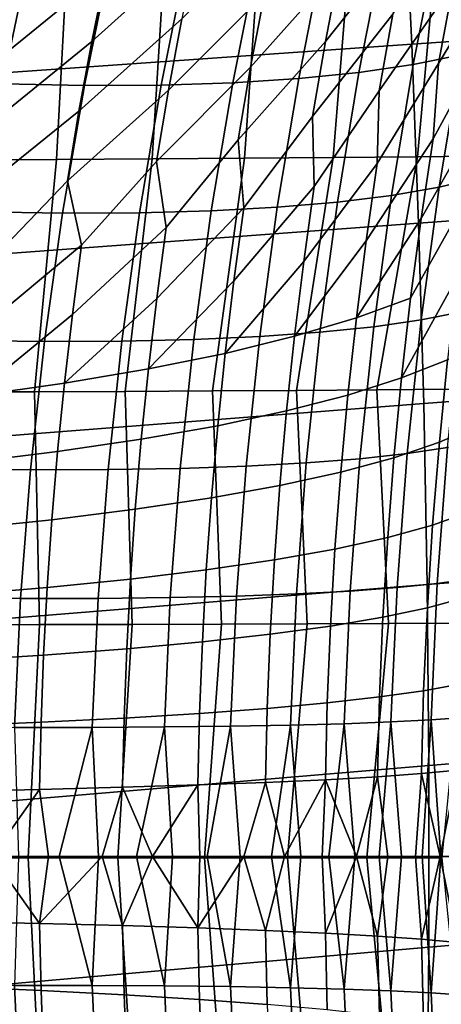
# Model space of a CAD drawing. Header units: metres. Extents: x -167 to 28, y -50 to 27.
# Tile 166 of 256: x -30.52 to -27.98, y -0.89 to 5.05. Entities that reach past the tile are written whole.
import ezdxf

# ---------------------------------------------------------------- set-up
doc = ezdxf.new("R2010")
doc.units = ezdxf.units.M
doc.layers.add('solid_12_065_011_XXX', color=7, linetype='CONTINUOUS')

msp = doc.modelspace()

# ---------------------------------------------------------------- linework, layer by layer
at = {"layer": 'solid_12_065_011_XXX'}
for points in [[(-21.744404, 6.400637, 157.050323), (-28.210402, 5.979161, 158.776154), (-28.158962, 4.904449, 158.981903), (-21.689001, 5.348721, 157.271988)], [(-28.080053, 6.013251, 39.712532), (-28.180504, 5.549177, 39.481197), (-28.679293, 4.918852, 40.804943), (-28.592216, 5.371034, 41.006699)], [(-28.210402, 5.979161, 158.776154), (-34.678066, 5.549222, 160.494568), (-34.630634, 4.449543, 160.684204), (-28.158962, 4.904449, 158.981903)], [(-27.48971, 5.946479, 36.402832), (-27.593382, 5.455872, 36.162666), (-27.998676, 4.78665, 37.510105), (-27.910191, 5.264168, 37.718941)], [(-29.496981, 5.884186, 44.797337), (-29.457954, 5.489728, 44.215286), (-30.088163, 4.920478, 45.512402), (-30.00185, 5.345136, 45.691391)], [(-28.496637, 5.823931, 41.22456), (-28.592216, 5.371034, 41.006699), (-29.130899, 4.765549, 42.331921), (-29.047672, 5.206775, 42.521286)], [(-30.068342, 5.732119, 46.293709), (-30.00185, 5.345136, 45.691391), (-30.672283, 4.798692, 46.986298), (-30.587288, 5.215721, 47.152939)], [(-27.812893, 5.741048, 37.946125), (-27.910191, 5.264168, 37.718941), (-28.355503, 4.621142, 39.069881), (-28.272268, 5.085108, 39.266827)], [(-28.956072, 5.649373, 42.72591), (-29.047672, 5.206775, 42.521286), (-29.62669, 4.625334, 43.846401), (-29.546467, 5.056546, 44.023628)], [(-30.833439, 5.603522, 152.267273), (-30.22681, 5.605753, 151.987823), (-30.30221, 4.20821, 151.841827), (-30.897816, 4.206018, 152.120117)], [(-30.22681, 5.605753, 151.987823), (-29.637793, 5.608639, 151.671616), (-29.724823, 4.211046, 151.526764), (-30.30221, 4.20821, 151.841827)], [(-29.637793, 5.608639, 151.671616), (-29.068613, 5.612207, 151.319489), (-29.167929, 4.21452, 151.175949), (-29.724823, 4.211046, 151.526764)], [(-29.068613, 5.612207, 151.319489), (-28.521503, 5.616483, 150.932419), (-28.633762, 4.218626, 150.790558), (-29.167929, 4.21452, 151.175949)], [(-28.521503, 5.616483, 150.932419), (-27.998672, 5.621495, 150.511505), (-28.124508, 4.223359, 150.371918), (-28.633762, 4.218626, 150.790558)], [(-27.703875, 5.631249, 103.864479), (-27.995985, 5.564613, 103.262962), (-28.150053, 4.780145, 103.460342), (-27.860178, 4.839029, 104.068657)], [(-27.998672, 5.621495, 150.511505), (-27.502314, 5.627267, 150.058044), (-27.642288, 4.228713, 149.921494), (-28.124508, 4.223359, 150.371918)], [(-28.180504, 5.549177, 39.481197), (-28.272268, 5.085108, 39.266827), (-28.758064, 4.467462, 40.619705), (-28.679293, 4.918852, 40.804943)], [(-27.995985, 5.564613, 103.262962), (-28.324661, 5.510565, 102.679321), (-28.477417, 4.732305, 102.870354), (-28.150053, 4.780145, 103.460342)], [(-29.457954, 5.489728, 44.215286), (-29.546467, 5.056546, 44.023628), (-30.166218, 4.498333, 45.347031), (-30.088163, 4.920478, 45.512402)], [(-28.688583, 5.469321, 102.115898), (-29.08629, 5.441048, 101.574959), (-29.239128, 4.670491, 101.754875), (-28.840937, 4.695704, 102.301086)], [(-28.324661, 5.510565, 102.679321), (-28.688583, 5.469321, 102.115898), (-28.840937, 4.695704, 102.301086), (-28.477417, 4.732305, 102.870354)], [(-30.465481, 5.434925, 100.108261), (-30.981077, 5.459143, 99.677963), (-31.144243, 4.68487, 99.843376), (-30.624876, 4.663973, 100.27623)], [(-29.976526, 5.423815, 100.569122), (-30.465481, 5.434925, 100.108261), (-30.624876, 4.663973, 100.27623), (-30.132919, 4.654593, 100.740379)], [(-29.51618, 5.425859, 101.05867), (-29.976526, 5.423815, 100.569122), (-30.132919, 4.654593, 100.740379), (-29.670376, 4.656769, 101.233932)], [(-29.08629, 5.441048, 101.574959), (-29.51618, 5.425859, 101.05867), (-29.670376, 4.656769, 101.233932), (-29.239128, 4.670491, 101.754875)], [(-27.593382, 5.455872, 36.162666), (-27.687904, 4.963836, 35.941776), (-28.030863, 4.331651, 37.089436), (-27.998676, 4.78665, 37.510105)], [(-28.592216, 5.371034, 41.006699), (-28.679293, 4.918852, 40.804943), (-29.205997, 4.325746, 42.158176), (-29.130899, 4.765549, 42.331921)], [(-30.00185, 5.345136, 45.691391), (-30.088163, 4.920478, 45.512402), (-30.749006, 4.384657, 46.832474), (-30.672283, 4.798692, 46.986298)], [(-21.689001, 5.348721, 157.271988), (-28.158962, 4.904449, 158.981903), (-28.11764, 3.822367, 159.147064), (-21.643509, 4.28879, 157.453934)], [(-27.910191, 5.264168, 37.718941), (-27.998676, 4.78665, 37.510105), (-28.366972, 4.182431, 38.623264), (-28.355503, 4.621142, 39.069881)], [(-29.047672, 5.206775, 42.521286), (-29.130899, 4.765549, 42.331921), (-29.6989, 4.196124, 43.683914), (-29.62669, 4.625334, 43.846401)], [(-29.546467, 5.056546, 44.023628), (-29.62669, 4.625334, 43.846401), (-30.236328, 4.078712, 45.195538), (-30.166218, 4.498333, 45.347031)], [(-28.272268, 5.085108, 39.266827), (-28.355503, 4.621142, 39.069881), (-28.747362, 4.043468, 40.14769), (-28.758064, 4.467462, 40.619705)], [(-27.687904, 4.963836, 35.941776), (-27.739325, 4.491, 35.547523), (-28.102715, 3.850955, 36.917068), (-28.030863, 4.331651, 37.089436)], [(-28.158962, 4.904449, 158.981903), (-34.630634, 4.449543, 160.684204), (-34.593571, 3.34313, 160.83223), (-28.11764, 3.822367, 159.147064)], [(-30.088163, 4.920478, 45.512402), (-30.166218, 4.498333, 45.347031), (-30.817795, 3.973615, 46.691692), (-30.749006, 4.384657, 46.832474)], [(-28.679293, 4.918852, 40.804943), (-28.758064, 4.467462, 40.619705), (-29.1717, 3.914885, 41.661385), (-29.205997, 4.325746, 42.158176)], [(-27.608971, 4.908718, 104.692818), (-27.860178, 4.839029, 104.068657), (-27.992954, 4.041221, 104.242805), (-27.744602, 4.100734, 104.873276)], [(-27.860178, 4.839029, 104.068657), (-28.150053, 4.780145, 103.460342), (-28.28079, 3.990889, 103.62854), (-27.992954, 4.041221, 104.242805)], [(-29.130899, 4.765549, 42.331921), (-29.205997, 4.325746, 42.158176), (-29.639622, 3.796792, 43.163044), (-29.6989, 4.196124, 43.683914)], [(-28.150053, 4.780145, 103.460342), (-28.477417, 4.732305, 102.870354), (-28.606922, 3.949946, 103.032997), (-28.28079, 3.990889, 103.62854)], [(-27.998676, 4.78665, 37.510105), (-28.030863, 4.331651, 37.089436), (-28.43429, 3.716457, 38.460587), (-28.366972, 4.182431, 38.623264)], [(-28.477417, 4.732305, 102.870354), (-28.840937, 4.695704, 102.301086), (-28.970009, 3.918561, 102.458633), (-28.606922, 3.949946, 103.032997)], [(-30.132919, 4.654593, 100.740379), (-30.624876, 4.663973, 100.27623), (-30.759834, 3.890582, 100.41877), (-30.265312, 3.882844, 100.88578)], [(-29.670376, 4.656769, 101.233932), (-30.132919, 4.654593, 100.740379), (-30.265312, 3.882844, 100.88578), (-29.800913, 3.884941, 101.382812)], [(-29.239128, 4.670491, 101.754875), (-29.670376, 4.656769, 101.233932), (-29.800913, 3.884941, 101.382812), (-29.368551, 3.896863, 101.907814)], [(-28.840937, 4.695704, 102.301086), (-29.239128, 4.670491, 101.754875), (-29.368551, 3.896863, 101.907814), (-28.970009, 3.918561, 102.458633)], [(-29.62669, 4.625334, 43.846401), (-29.6989, 4.196124, 43.683914), (-30.150721, 3.689291, 44.651363), (-30.236328, 4.078712, 45.195538)], [(-28.355503, 4.621142, 39.069881), (-28.366972, 4.182431, 38.623264), (-28.810778, 3.591197, 39.994549), (-28.747362, 4.043468, 40.14769)], [(-30.166218, 4.498333, 45.347031), (-30.236328, 4.078712, 45.195538), (-30.704554, 3.592475, 46.125053), (-30.817795, 3.973615, 46.691692)], [(-28.758064, 4.467462, 40.619705), (-28.747362, 4.043468, 40.14769), (-29.231848, 3.475286, 41.51762), (-29.1717, 3.914885, 41.661385)], [(-27.739325, 4.491, 35.547523), (-27.816341, 3.994574, 35.365345), (-28.165932, 3.369884, 36.764301), (-28.102715, 3.850955, 36.917068)], [(-29.205997, 4.325746, 42.158176), (-29.1717, 3.914885, 41.661385), (-29.697134, 3.368825, 43.028465), (-29.639622, 3.796792, 43.163044)], [(-28.030863, 4.331651, 37.089436), (-28.102715, 3.850955, 36.917068), (-28.493393, 3.250716, 38.316471), (-28.43429, 3.716457, 38.460587)], [(-21.643509, 4.28879, 157.453934), (-28.11764, 3.822367, 159.147064), (-28.086515, 2.734499, 159.271347), (-21.608002, 3.222389, 157.595886)], [(-28.854099, 2.812767, 150.796738), (-28.633762, 4.218626, 150.790558), (-28.124508, 4.223359, 150.371918), (-28.369844, 2.816125, 150.407623)], [(-28.369844, 2.816125, 150.407623), (-28.124508, 4.223359, 150.371918), (-27.642288, 4.228713, 149.921494), (-27.910019, 2.819886, 149.989548)], [(-30.997824, 2.803684, 152.038223), (-30.897816, 4.206018, 152.120117), (-30.30221, 4.20821, 151.841827), (-30.434805, 2.805272, 151.777359)], [(-30.434805, 2.805272, 151.777359), (-30.30221, 4.20821, 151.841827), (-29.724823, 4.211046, 151.526764), (-29.888512, 2.807325, 151.482803)], [(-29.6989, 4.196124, 43.683914), (-29.639622, 3.796792, 43.163044), (-30.206228, 3.271906, 44.525764), (-30.150721, 3.689291, 44.651363)], [(-29.888512, 2.807325, 151.482803), (-29.724823, 4.211046, 151.526764), (-29.167929, 4.21452, 151.175949), (-29.360956, 2.809829, 151.155548)], [(-29.360956, 2.809829, 151.155548), (-29.167929, 4.21452, 151.175949), (-28.633762, 4.218626, 150.790558), (-28.854099, 2.812767, 150.796738)], [(-28.366972, 4.182431, 38.623264), (-28.43429, 3.716457, 38.460587), (-28.866337, 3.139727, 39.858955), (-28.810778, 3.591197, 39.994549)], [(-30.236328, 4.078712, 45.195538), (-30.150721, 3.689291, 44.651363), (-30.758688, 3.184614, 46.008213), (-30.704554, 3.592475, 46.125053)], [(-28.747362, 4.043468, 40.14769), (-28.810778, 3.591197, 39.994549), (-29.284431, 3.037014, 41.3904), (-29.231848, 3.475286, 41.51762)], [(-27.744602, 4.100734, 104.873276), (-27.992954, 4.041221, 104.242805), (-28.10195, 3.238713, 104.38623), (-27.85606, 3.287261, 105.022011)], [(-28.28079, 3.990889, 103.62854), (-28.606922, 3.949946, 103.032997), (-28.713047, 3.164181, 103.166733), (-28.38801, 3.197629, 103.766953)], [(-27.992954, 4.041221, 104.242805), (-28.28079, 3.990889, 103.62854), (-28.38801, 3.197629, 103.766953), (-28.10195, 3.238713, 104.38623)], [(-27.816341, 3.994574, 35.365345), (-27.884237, 3.497126, 35.203812), (-28.220577, 2.888549, 36.631393), (-28.165932, 3.369884, 36.764301)], [(-28.606922, 3.949946, 103.032997), (-28.970009, 3.918561, 102.458633), (-29.075714, 3.138507, 102.588081), (-28.713047, 3.164181, 103.166733)], [(-30.265312, 3.882844, 100.88578), (-30.759834, 3.890582, 100.41877), (-30.870308, 3.115195, 100.535622), (-30.373669, 3.109033, 101.005028)], [(-29.800913, 3.884941, 101.382812), (-30.265312, 3.882844, 100.88578), (-30.373669, 3.109033, 101.005028), (-29.907755, 3.110876, 101.504974)], [(-29.368551, 3.896863, 101.907814), (-29.800913, 3.884941, 101.382812), (-29.907755, 3.110876, 101.504974), (-29.474503, 3.120714, 102.033394)], [(-29.1717, 3.914885, 41.661385), (-29.231848, 3.475286, 41.51762), (-29.747309, 2.942668, 42.909447), (-29.697134, 3.368825, 43.028465)], [(-28.970009, 3.918561, 102.458633), (-29.368551, 3.896863, 101.907814), (-29.474503, 3.120714, 102.033394), (-29.075714, 3.138507, 102.588081)], [(-28.11764, 3.822367, 159.147064), (-34.593571, 3.34313, 160.83223), (-34.566975, 2.231623, 160.938293), (-28.086515, 2.734499, 159.271347)], [(-28.102715, 3.850955, 36.917068), (-28.165932, 3.369884, 36.764301), (-28.493393, 3.250716, 38.316471)], [(-29.639622, 3.796792, 43.163044), (-29.697134, 3.368825, 43.028465), (-30.254564, 2.856771, 44.414764), (-30.206228, 3.271906, 44.525764)], [(-30.150721, 3.689291, 44.651363), (-30.206228, 3.271906, 44.525764), (-30.805746, 2.779401, 45.905025), (-30.758688, 3.184614, 46.008213)], [(-28.43429, 3.716457, 38.460587), (-28.493393, 3.250716, 38.316471), (-28.866337, 3.139727, 39.858955)], [(-28.810778, 3.591197, 39.994549), (-28.866337, 3.139727, 39.858955), (-29.284431, 3.037014, 41.3904)], [(-29.231848, 3.475286, 41.51762), (-29.284431, 3.037014, 41.3904), (-29.747309, 2.942668, 42.909447)], [(-27.884237, 3.497126, 35.203812), (-27.943035, 2.998823, 35.063221), (-28.220577, 2.888549, 36.631393)], [(-29.697134, 3.368825, 43.028465), (-29.747309, 2.942668, 42.909447), (-30.254564, 2.856771, 44.414764)], [(-28.493393, 3.250716, 38.316471), (-28.165932, 3.369884, 36.764301), (-28.220577, 2.888549, 36.631393), (-28.544386, 2.785265, 38.191147)], [(-30.206228, 3.271906, 44.525764), (-30.254564, 2.856771, 44.414764), (-30.805746, 2.779401, 45.905025)], [(-27.85606, 3.287261, 105.022011), (-28.10195, 3.238713, 104.38623), (-28.186956, 2.432382, 104.498276), (-27.94306, 2.469318, 105.138275)], [(-28.866337, 3.139727, 39.858955), (-28.493393, 3.250716, 38.316471), (-28.544386, 2.785265, 38.191147), (-28.914177, 2.689063, 39.7411)], [(-28.10195, 3.238713, 104.38623), (-28.38801, 3.197629, 103.766953), (-28.471569, 2.401114, 103.875008), (-28.186956, 2.432382, 104.498276)], [(-21.608002, 3.222389, 157.595886), (-28.086515, 2.734499, 159.271347), (-28.065681, 1.642454, 159.354416), (-21.582554, 2.151096, 157.697556)], [(-28.713047, 3.164181, 103.166733), (-29.075714, 3.138507, 102.588081), (-29.158009, 2.356082, 102.689018), (-28.795706, 2.375645, 103.27108)], [(-28.38801, 3.197629, 103.766953), (-28.713047, 3.164181, 103.166733), (-28.795706, 2.375645, 103.27108), (-28.471569, 2.401114, 103.875008)], [(-30.373669, 3.109033, 101.005028), (-30.870308, 3.115195, 100.535622), (-30.956291, 2.338152, 100.626587), (-30.457989, 2.333524, 101.097878)], [(-29.907755, 3.110876, 101.504974), (-30.373669, 3.109033, 101.005028), (-30.457989, 2.333524, 101.097878), (-29.990894, 2.334977, 101.600136)], [(-29.474503, 3.120714, 102.033394), (-29.907755, 3.110876, 101.504974), (-29.990894, 2.334977, 101.600136), (-29.556961, 2.342508, 102.131256)], [(-29.075714, 3.138507, 102.588081), (-29.474503, 3.120714, 102.033394), (-29.556961, 2.342508, 102.131256), (-29.158009, 2.356082, 102.689018)], [(-29.284431, 3.037014, 41.3904), (-28.866337, 3.139727, 39.858955), (-28.914177, 2.689063, 39.7411), (-29.329618, 2.600028, 41.279877)], [(-27.943035, 2.998823, 35.063221), (-27.712006, 3.11599, 33.488022), (-27.76572, 2.598404, 33.361916), (-27.992735, 2.49983, 34.943756)], [(-29.747309, 2.942668, 42.909447), (-29.284431, 3.037014, 41.3904), (-29.329618, 2.600028, 41.279877), (-29.790346, 2.51824, 42.80611)], [(-28.220577, 2.888549, 36.631393), (-27.943035, 2.998823, 35.063221), (-27.992735, 2.49983, 34.943756), (-28.266691, 2.407049, 36.518494)], [(-30.254564, 2.856771, 44.414764), (-29.747309, 2.942668, 42.909447), (-29.790346, 2.51824, 42.80611), (-30.295948, 2.44377, 44.318451)], [(-30.805746, 2.779401, 45.905025), (-30.254564, 2.856771, 44.414764), (-30.295948, 2.44377, 44.318451), (-30.845976, 2.376685, 45.815556)], [(-28.544386, 2.785265, 38.191147), (-28.220577, 2.888549, 36.631393), (-28.266691, 2.407049, 36.518494), (-28.587343, 2.320144, 38.084732)], [(-30.404362, 1.399381, 151.683228), (-30.982357, 1.398458, 151.956741), (-30.997824, 2.803684, 152.038223), (-30.434805, 2.805272, 151.777359)], [(-29.844883, 1.400578, 151.37352), (-30.404362, 1.399381, 151.683228), (-30.434805, 2.805272, 151.777359), (-29.888512, 2.807325, 151.482803)], [(-29.306183, 1.402035, 151.028854), (-29.844883, 1.400578, 151.37352), (-29.888512, 2.807325, 151.482803), (-29.360956, 2.809829, 151.155548)], [(-28.790447, 1.403741, 150.650589), (-29.306183, 1.402035, 151.028854), (-29.360956, 2.809829, 151.155548), (-28.854099, 2.812767, 150.796738)], [(-28.299772, 1.405681, 150.240265), (-28.790447, 1.403741, 150.650589), (-28.854099, 2.812767, 150.796738), (-28.369844, 2.816125, 150.407623)], [(-27.836155, 1.407843, 149.799484), (-28.299772, 1.405681, 150.240265), (-28.369844, 2.816125, 150.407623), (-27.910019, 2.819886, 149.989548)], [(-28.086515, 2.734499, 159.271347), (-34.566975, 2.231623, 160.938293), (-34.550938, 1.116674, 161.00206), (-28.065681, 1.642454, 159.354416)], [(-28.914177, 2.689063, 39.7411), (-28.544386, 2.785265, 38.191147), (-28.587343, 2.320144, 38.084732), (-28.954403, 2.239192, 39.641068)], [(-29.329618, 2.600028, 41.279877), (-28.914177, 2.689063, 39.7411), (-28.954403, 2.239192, 39.641068), (-29.367546, 2.164265, 41.186111)], [(-29.790346, 2.51824, 42.80611), (-29.329618, 2.600028, 41.279877), (-29.367546, 2.164265, 41.186111), (-29.826403, 2.09543, 42.718491)], [(-27.992735, 2.49983, 34.943756), (-27.76572, 2.598404, 33.361916), (-27.809673, 2.079795, 33.258247), (-28.033348, 2.000298, 34.84557)], [(-30.295948, 2.44377, 44.318451), (-29.790346, 2.51824, 42.80611), (-29.826403, 2.09543, 42.718491), (-30.330563, 2.032749, 44.236832)], [(-28.266691, 2.407049, 36.518494), (-27.992735, 2.49983, 34.943756), (-28.033348, 2.000298, 34.84557), (-28.304316, 1.925468, 36.425735)], [(-27.7409, 2.511768, 105.792313), (-27.94306, 2.469318, 105.138275), (-28.005365, 1.64794, 105.221573), (-27.805067, 1.676491, 105.87883)], [(-30.845976, 2.376685, 45.815556), (-30.295948, 2.44377, 44.318451), (-30.330563, 2.032749, 44.236832), (-30.879578, 1.976278, 45.73978)], [(-27.94306, 2.469318, 105.138275), (-28.186956, 2.432382, 104.498276), (-28.247799, 1.623095, 104.578514), (-28.005365, 1.64794, 105.221573)], [(-28.471569, 2.401114, 103.875008), (-28.795706, 2.375645, 103.27108), (-28.854813, 1.584929, 103.345734), (-28.531345, 1.602062, 103.952354)], [(-28.587343, 2.320144, 38.084732), (-28.266691, 2.407049, 36.518494), (-28.304316, 1.925468, 36.425735), (-28.622334, 1.855372, 37.997326)], [(-28.186956, 2.432382, 104.498276), (-28.471569, 2.401114, 103.875008), (-28.531345, 1.602062, 103.952354), (-28.247799, 1.623095, 104.578514)], [(-30.457989, 2.333524, 101.097878), (-30.956291, 2.338152, 100.626587), (-31.017769, 1.559698, 100.691544), (-30.518265, 1.556586, 101.1642)], [(-29.990894, 2.334977, 101.600136), (-30.457989, 2.333524, 101.097878), (-30.518265, 1.556586, 101.1642), (-30.05032, 1.557567, 101.668129)], [(-29.556961, 2.342508, 102.131256), (-29.990894, 2.334977, 101.600136), (-30.05032, 1.557567, 101.668129), (-29.615902, 1.562634, 102.20121)], [(-29.158009, 2.356082, 102.689018), (-29.556961, 2.342508, 102.131256), (-29.615902, 1.562634, 102.20121), (-29.216841, 1.571768, 102.761192)], [(-28.795706, 2.375645, 103.27108), (-29.158009, 2.356082, 102.689018), (-29.216841, 1.571768, 102.761192), (-28.854813, 1.584929, 103.345734)], [(-28.954403, 2.239192, 39.641068), (-28.587343, 2.320144, 38.084732), (-28.622334, 1.855372, 37.997326), (-28.987116, 1.790072, 39.558933)], [(-29.367546, 2.164265, 41.186111), (-28.954403, 2.239192, 39.641068), (-28.987116, 1.790072, 39.558933), (-29.398335, 1.729628, 41.109154)], [(-29.826403, 2.09543, 42.718491), (-29.367546, 2.164265, 41.186111), (-29.398335, 1.729628, 41.109154), (-29.855625, 1.674093, 42.646603)], [(-21.582554, 2.151096, 157.697556), (-28.065681, 1.642454, 159.354416), (-28.055216, 0.547852, 159.395981), (-21.567244, 1.076492, 157.758667)], [(-30.330563, 2.032749, 44.236832), (-29.826403, 2.09543, 42.718491), (-29.855625, 1.674093, 42.646603), (-30.358572, 1.623518, 44.169899)], [(-30.879578, 1.976278, 45.73978), (-30.330563, 2.032749, 44.236832), (-30.358572, 1.623518, 44.169899), (-30.906729, 1.577947, 45.677677)], [(-28.033348, 2.000298, 34.84557), (-27.809673, 2.079795, 33.258247), (-27.843849, 1.560386, 33.177177), (-28.064882, 1.500372, 34.768803)], [(-28.304316, 1.925468, 36.425735), (-28.033348, 2.000298, 34.84557), (-28.064882, 1.500372, 34.768803), (-28.333488, 1.443876, 36.353222)], [(-28.622334, 1.855372, 37.997326), (-28.304316, 1.925468, 36.425735), (-28.333488, 1.443876, 36.353222), (-28.649422, 1.390951, 37.929012)], [(-28.987116, 1.790072, 39.558933), (-28.622334, 1.855372, 37.997326), (-28.649422, 1.390951, 37.929012), (-29.0124, 1.341643, 39.494755)], [(-29.398335, 1.729628, 41.109154), (-28.987116, 1.790072, 39.558933), (-29.0124, 1.341643, 39.494755), (-29.422094, 1.295998, 41.049038)], [(-29.855625, 1.674093, 42.646603), (-29.398335, 1.729628, 41.109154), (-29.422094, 1.295998, 41.049038), (-29.878138, 1.254056, 42.590466)], [(-30.358572, 1.623518, 44.169899), (-29.855625, 1.674093, 42.646603), (-29.878138, 1.254056, 42.590466), (-30.380119, 1.215855, 44.117649)], [(-27.805067, 1.676491, 105.87883), (-28.005365, 1.64794, 105.221573), (-28.042843, 0.824207, 105.271622), (-27.843674, 0.838532, 105.93084)], [(-28.065681, 1.642454, 159.354416), (-34.550938, 1.116674, 161.00206), (-34.545525, -0.000026, 161.0233), (-28.055216, 0.547852, 159.395981)], [(-30.906729, 1.577947, 45.677677), (-30.358572, 1.623518, 44.169899), (-30.380119, 1.215855, 44.117649), (-30.927588, 1.181429, 45.629211)], [(-28.247799, 1.623095, 104.578514), (-28.531345, 1.602062, 103.952354), (-28.567295, 0.801195, 103.998764), (-28.284389, 0.811744, 104.626694)], [(-28.005365, 1.64794, 105.221573), (-28.247799, 1.623095, 104.578514), (-28.284389, 0.811744, 104.626694), (-28.042843, 0.824207, 105.271622)], [(-30.518265, 1.556586, 101.1642), (-31.017769, 1.559698, 100.691544), (-31.054813, 0.780008, 100.730392), (-30.554567, 0.77843, 101.20388)], [(-30.05032, 1.557567, 101.668129), (-30.518265, 1.556586, 101.1642), (-30.554567, 0.77843, 101.20388), (-30.086094, 0.778907, 101.708832)], [(-29.615902, 1.562634, 102.20121), (-30.05032, 1.557567, 101.668129), (-30.086094, 0.778907, 101.708832), (-29.651369, 0.781437, 102.243103)], [(-29.216841, 1.571768, 102.761192), (-29.615902, 1.562634, 102.20121), (-29.651369, 0.781437, 102.243103), (-29.252232, 0.78601, 102.804443)], [(-28.854813, 1.584929, 103.345734), (-29.216841, 1.571768, 102.761192), (-29.252232, 0.78601, 102.804443), (-28.890364, 0.792605, 103.390495)], [(-28.531345, 1.602062, 103.952354), (-28.854813, 1.584929, 103.345734), (-28.890364, 0.792605, 103.390495), (-28.567295, 0.801195, 103.998764)], [(-28.064882, 1.500372, 34.768803), (-27.843849, 1.560386, 33.177177), (-27.868208, 1.040395, 33.118694), (-28.087324, 1.000185, 34.713425)], [(-28.333488, 1.443876, 36.353222), (-28.064882, 1.500372, 34.768803), (-28.087324, 1.000185, 34.713425), (-28.354214, 0.96233, 36.300919)], [(-28.649422, 1.390951, 37.929012), (-28.333488, 1.443876, 36.353222), (-28.354214, 0.96233, 36.300919), (-28.668631, 0.926864, 37.879742)], [(-31.030867, -0.008434, 151.952972), (-30.982357, 1.398458, 151.956741), (-30.404362, 1.399381, 151.683228), (-30.472406, -0.008439, 151.691818)], [(-30.472406, -0.008439, 151.691818), (-30.404362, 1.399381, 151.683228), (-29.844883, 1.400578, 151.37352), (-29.931099, -0.008446, 151.396744)], [(-29.931099, -0.008446, 151.396744), (-29.844883, 1.400578, 151.37352), (-29.306183, 1.402035, 151.028854), (-29.409002, -0.008455, 151.068878)], [(-29.409002, -0.008455, 151.068878), (-29.306183, 1.402035, 151.028854), (-28.790447, 1.403741, 150.650589), (-28.908102, -0.008465, 150.709473)], [(-29.0124, 1.341643, 39.494755), (-28.649422, 1.390951, 37.929012), (-28.668631, 0.926864, 37.879742), (-29.030294, 0.89382, 39.448467)], [(-28.908102, -0.008465, 150.709473), (-28.790447, 1.403741, 150.650589), (-28.299772, 1.405681, 150.240265), (-28.4303, -0.008476, 150.31987)], [(-28.4303, -0.008476, 150.31987), (-28.299772, 1.405681, 150.240265), (-27.836155, 1.407843, 149.799484), (-27.977413, -0.008489, 149.901566)], [(-29.422094, 1.295998, 41.049038), (-29.0124, 1.341643, 39.494755), (-29.030294, 0.89382, 39.448467), (-29.438879, 0.863227, 41.005684)], [(-30.380119, 1.215855, 44.117649), (-29.878138, 1.254056, 42.590466), (-29.894012, 0.835114, 42.549984), (-30.395287, 0.809504, 44.079971)], [(-29.878138, 1.254056, 42.590466), (-29.422094, 1.295998, 41.049038), (-29.438879, 0.863227, 41.005684), (-29.894012, 0.835114, 42.549984)], [(-30.927588, 1.181429, 45.629211), (-30.380119, 1.215855, 44.117649), (-30.395287, 0.809504, 44.079971), (-30.942247, 0.786422, 45.594269)], [(-21.567244, 1.076492, 157.758667), (-28.055216, 0.547852, 159.395981), (-28.055143, -0.547611, 159.395966), (-21.562111, 0.000203, 157.779037)], [(-28.087324, 1.000185, 34.713425), (-27.868208, 1.040395, 33.118694), (-27.882746, 0.520028, 33.082886), (-28.100687, 0.499858, 34.679508)], [(-28.668631, 0.926864, 37.879742), (-28.354214, 0.96233, 36.300919), (-28.36652, 0.480869, 36.268875), (-28.680006, 0.463077, 37.849545)], [(-28.354214, 0.96233, 36.300919), (-28.087324, 1.000185, 34.713425), (-28.100687, 0.499858, 34.679508), (-28.36652, 0.480869, 36.268875)], [(-29.438879, 0.863227, 41.005684), (-29.030294, 0.89382, 39.448467), (-29.040861, 0.446499, 39.420094), (-29.448759, 0.431148, 40.979095)], [(-29.030294, 0.89382, 39.448467), (-28.668631, 0.926864, 37.879742), (-28.680006, 0.463077, 37.849545), (-29.040861, 0.446499, 39.420094)], [(-30.395287, 0.809504, 44.079971), (-29.894012, 0.835114, 42.549984), (-29.90333, 0.41704, 42.52515), (-30.404163, 0.404187, 44.05685)], [(-29.894012, 0.835114, 42.549984), (-29.438879, 0.863227, 41.005684), (-29.448759, 0.431148, 40.979095), (-29.90333, 0.41704, 42.52515)], [(-27.843674, 0.838532, 105.93084), (-28.042843, 0.824207, 105.271622), (-27.984535, 0, 105.50589), (-27.883492, 0, 105.84864)], [(-30.942247, 0.786422, 45.594269), (-30.395287, 0.809504, 44.079971), (-30.404163, 0.404187, 44.05685), (-30.950808, 0.392601, 45.572819)], [(-30.086094, 0.778907, 101.708832), (-30.554567, 0.77843, 101.20388), (-30.530918, 0, 101.253319), (-30.285088, 0, 101.512665)], [(-30.086094, 0.778907, 101.708832), (-30.285088, 0, 101.512665), (-30.048138, 0, 101.780144)], [(-29.651369, 0.781437, 102.243103), (-30.086094, 0.778907, 101.708832), (-30.048138, 0, 101.780144), (-29.820337, 0, 102.055458)], [(-29.651369, 0.781437, 102.243103), (-29.820337, 0, 102.055458), (-29.601948, 0, 102.338295)], [(-29.252232, 0.78601, 102.804443), (-29.651369, 0.781437, 102.243103), (-29.601948, 0, 102.338295), (-29.393217, 0, 102.628326)], [(-29.252232, 0.78601, 102.804443), (-29.393217, 0, 102.628326), (-29.19438, 0, 102.92524)], [(-28.890364, 0.792605, 103.390495), (-29.252232, 0.78601, 102.804443), (-29.19438, 0, 102.92524), (-29.005663, 0, 103.228676)], [(-28.890364, 0.792605, 103.390495), (-29.005663, 0, 103.228676), (-28.827282, 0, 103.538307)], [(-28.567295, 0.801195, 103.998764), (-28.890364, 0.792605, 103.390495), (-28.827282, 0, 103.538307), (-28.659437, 0, 103.853767)], [(-28.567295, 0.801195, 103.998764), (-28.659437, 0, 103.853767), (-28.502323, 0, 104.174713)], [(-28.284389, 0.811744, 104.626694), (-28.567295, 0.801195, 103.998764), (-28.502323, 0, 104.174713), (-28.356115, 0, 104.500771)], [(-28.284389, 0.811744, 104.626694), (-28.356115, 0, 104.500771), (-28.220982, 0, 104.831573)], [(-28.042843, 0.824207, 105.271622), (-28.284389, 0.811744, 104.626694), (-28.220982, 0, 104.831573), (-28.097075, 0, 105.16674)], [(-28.042843, 0.824207, 105.271622), (-28.097075, 0, 105.16674), (-27.984535, 0, 105.50589)], [(-28.055216, 0.547852, 159.395981), (-34.545525, -0.000026, 161.0233), (-34.550743, -1.116727, 161.001999), (-28.055143, -0.547611, 159.395966)], [(-28.680006, 0.463077, 37.849545), (-28.36652, 0.480869, 36.268875), (-28.491899, 0, 36.900688)], [(-28.36652, 0.480869, 36.268875), (-28.303915, 0, 35.885216), (-28.36652, -0.480869, 36.268875), (-28.491899, 0, 36.900688)], [(-28.36652, 0.480869, 36.268875), (-28.100687, 0.499858, 34.679508), (-28.135532, 0, 34.86631), (-28.303915, 0, 35.885216)], [(-28.100687, 0.499858, 34.679508), (-27.986809, 0, 33.844349), (-28.135532, 0, 34.86631)], [(-28.100687, 0.499858, 34.679508), (-27.882746, 0.520028, 33.082886), (-27.986809, 0, 33.844349)], [(-27.882746, 0.520028, 33.082886), (-27.857803, 0, 32.81971), (-27.882746, -0.520028, 33.082886), (-27.986809, 0, 33.844349)], [(-30.404163, 0.404187, 44.05685), (-29.90333, 0.41704, 42.52515), (-30.026974, 0, 42.900425), (-30.349796, 0, 43.881401)], [(-29.90333, 0.41704, 42.52515), (-29.723112, 0, 41.913414), (-29.90333, -0.41704, 42.52515), (-30.026974, 0, 42.900425)], [(-29.90333, 0.41704, 42.52515), (-29.448759, 0.431148, 40.979095), (-29.723112, 0, 41.913414)], [(-29.448759, 0.431148, 40.979095), (-29.438324, 0, 40.920731), (-29.723112, 0, 41.913414)], [(-29.448759, 0.431148, 40.979095), (-29.040861, 0.446499, 39.420094), (-29.172712, 0, 39.922745), (-29.438324, 0, 40.920731)], [(-29.040861, 0.446499, 39.420094), (-28.926378, 0, 38.91983), (-29.040861, -0.446499, 39.420094), (-29.172712, 0, 39.922745)], [(-29.040861, 0.446499, 39.420094), (-28.680006, 0.463077, 37.849545), (-28.926378, 0, 38.91983)], [(-28.680006, 0.463077, 37.849545), (-28.699413, 0, 37.91235), (-28.926378, 0, 38.91983)], [(-28.680006, 0.463077, 37.849545), (-28.491899, 0, 36.900688), (-28.699413, 0, 37.91235)], [(-30.950808, 0.392601, 45.572819), (-30.404163, 0.404187, 44.05685), (-30.691458, 0, 44.855972)], [(-30.404163, 0.404187, 44.05685), (-30.349796, 0, 43.881401), (-30.691458, 0, 44.855972)], [(-30.285088, 0, 101.512665), (-30.530918, 0, 101.253319), (-30.554565, -0.77843, 101.20388), (-30.086092, -0.778907, 101.708832)], [(-30.048138, 0, 101.780144), (-30.285088, 0, 101.512665), (-30.086092, -0.778907, 101.708832)], [(-29.820337, 0, 102.055458), (-30.048138, 0, 101.780144), (-30.086092, -0.778907, 101.708832), (-29.651369, -0.781437, 102.243103)], [(-29.601948, 0, 102.338295), (-29.820337, 0, 102.055458), (-29.651369, -0.781437, 102.243103)], [(-29.723112, 0, 41.913414), (-29.438324, 0, 40.920731), (-29.448759, -0.431148, 40.979095)], [(-29.393217, 0, 102.628326), (-29.601948, 0, 102.338295), (-29.651369, -0.781437, 102.243103), (-29.25223, -0.78601, 102.804451)], [(-29.172712, 0, 39.922745), (-29.040861, -0.446499, 39.420094), (-29.448759, -0.431148, 40.979095)], [(-29.438324, 0, 40.920731), (-29.172712, 0, 39.922745), (-29.448759, -0.431148, 40.979095)], [(-29.19438, 0, 102.92524), (-29.393217, 0, 102.628326), (-29.25223, -0.78601, 102.804451)], [(-29.005663, 0, 103.228676), (-29.19438, 0, 102.92524), (-29.25223, -0.78601, 102.804451), (-28.890364, -0.792605, 103.390495)], [(-28.926378, 0, 38.91983), (-28.699413, 0, 37.91235), (-28.680006, -0.463077, 37.849545), (-29.040861, -0.446499, 39.420094)], [(-28.659437, 0, 103.853767), (-28.827282, 0, 103.538307), (-28.890364, -0.792605, 103.390495), (-28.567295, -0.801195, 103.998764)], [(-28.699413, 0, 37.91235), (-28.491899, 0, 36.900688), (-28.680006, -0.463077, 37.849545)], [(-28.491899, 0, 36.900688), (-28.36652, -0.480869, 36.268875), (-28.680006, -0.463077, 37.849545)], [(-28.502323, 0, 104.174713), (-28.659437, 0, 103.853767), (-28.567295, -0.801195, 103.998764)], [(-28.356115, 0, 104.500771), (-28.502323, 0, 104.174713), (-28.567295, -0.801195, 103.998764), (-28.284389, -0.811744, 104.626694)], [(-28.303915, 0, 35.885216), (-28.135532, 0, 34.86631), (-28.100687, -0.499858, 34.679508), (-28.36652, -0.480869, 36.268875)], [(-28.220982, 0, 104.831573), (-28.356115, 0, 104.500771), (-28.284389, -0.811744, 104.626694)], [(-28.097075, 0, 105.16674), (-28.220982, 0, 104.831573), (-28.284389, -0.811744, 104.626694), (-28.042843, -0.824207, 105.271622)], [(-28.135532, 0, 34.86631), (-27.986809, 0, 33.844349), (-28.100687, -0.499858, 34.679508)], [(-27.986809, 0, 33.844349), (-27.882746, -0.520028, 33.082886), (-28.100687, -0.499858, 34.679508)], [(-27.984535, 0, 105.50589), (-28.097075, 0, 105.16674), (-28.042843, -0.824207, 105.271622)], [(-21.562111, 0.000203, 157.779037), (-28.055143, -0.547611, 159.395966), (-28.06546, -1.642213, 159.35437), (-21.567163, -1.076086, 157.758667)], [(-27.883492, 0, 105.84864), (-27.984535, 0, 105.50589), (-28.042843, -0.824207, 105.271622), (-27.843672, -0.838532, 105.93084)], [(-30.402798, -1.416253, 151.68306), (-30.981239, -1.415318, 151.956863), (-31.030867, -0.008434, 151.952972), (-30.472406, -0.008439, 151.691818)], [(-30.691458, 0, 44.855972), (-30.404163, -0.404187, 44.05685), (-30.950808, -0.392601, 45.572819)], [(-30.691458, 0, 44.855972), (-30.349796, 0, 43.881401), (-30.404163, -0.404187, 44.05685)], [(-29.842903, -1.417465, 151.373016), (-30.402798, -1.416253, 151.68306), (-30.472406, -0.008439, 151.691818), (-29.931099, -0.008446, 151.396744)], [(-30.026974, 0, 42.900425), (-29.90333, -0.41704, 42.52515), (-30.404163, -0.404187, 44.05685)], [(-30.349796, 0, 43.881401), (-30.026974, 0, 42.900425), (-30.404163, -0.404187, 44.05685)], [(-29.303825, -1.418941, 151.027954), (-29.842903, -1.417465, 151.373016), (-29.931099, -0.008446, 151.396744), (-29.409002, -0.008455, 151.068878)], [(-29.723112, 0, 41.913414), (-29.448759, -0.431148, 40.979095), (-29.90333, -0.41704, 42.52515)], [(-28.787752, -1.420668, 150.649277), (-29.303825, -1.418941, 151.027954), (-29.409002, -0.008455, 151.068878), (-28.908102, -0.008465, 150.709473)], [(-28.827282, 0, 103.538307), (-29.005663, 0, 103.228676), (-28.890364, -0.792605, 103.390495)], [(-28.296783, -1.422633, 150.238464), (-28.787752, -1.420668, 150.649277), (-28.908102, -0.008465, 150.709473), (-28.4303, -0.008476, 150.31987)], [(-27.832924, -1.424823, 149.797165), (-28.296783, -1.422633, 150.238464), (-28.4303, -0.008476, 150.31987), (-27.977413, -0.008489, 149.901566)], [(-30.404163, -0.404187, 44.05685), (-30.395287, -0.809504, 44.079971), (-30.942247, -0.786422, 45.594269), (-30.950808, -0.392601, 45.572819)], [(-29.90333, -0.41704, 42.52515), (-29.894012, -0.835114, 42.549984), (-30.395287, -0.809504, 44.079971), (-30.404163, -0.404187, 44.05685)], [(-29.448759, -0.431148, 40.979095), (-29.438879, -0.863227, 41.005684), (-29.894012, -0.835114, 42.549984), (-29.90333, -0.41704, 42.52515)], [(-29.040861, -0.446499, 39.420094), (-29.030294, -0.89382, 39.448467), (-29.438879, -0.863227, 41.005684), (-29.448759, -0.431148, 40.979095)], [(-28.680006, -0.463077, 37.849545), (-28.668631, -0.926864, 37.879742), (-29.030294, -0.89382, 39.448467), (-29.040861, -0.446499, 39.420094)], [(-28.36652, -0.480869, 36.268875), (-28.354214, -0.96233, 36.300919), (-28.668631, -0.926864, 37.879742), (-28.680006, -0.463077, 37.849545)], [(-28.100687, -0.499858, 34.679508), (-28.087324, -1.000185, 34.713425), (-28.354214, -0.96233, 36.300919), (-28.36652, -0.480869, 36.268875)], [(-27.882746, -0.520028, 33.082886), (-27.868208, -1.040395, 33.118694), (-28.087324, -1.000185, 34.713425), (-28.100687, -0.499858, 34.679508)], [(-28.06546, -1.642213, 159.35437), (-28.055143, -0.547611, 159.395966), (-34.550743, -1.116727, 161.001999)], [(-31.054811, -0.780008, 100.730392), (-31.017767, -1.559697, 100.691544), (-30.518265, -1.556586, 101.1642), (-30.554565, -0.77843, 101.20388)], [(-30.395287, -0.809504, 44.079971), (-30.380119, -1.215854, 44.117649), (-30.927588, -1.181429, 45.629211), (-30.942247, -0.786422, 45.594269)], [(-30.554565, -0.77843, 101.20388), (-30.518265, -1.556586, 101.1642), (-30.05032, -1.557567, 101.668129), (-30.086092, -0.778907, 101.708832)], [(-29.894012, -0.835114, 42.549984), (-29.878138, -1.254056, 42.590466), (-30.380119, -1.215854, 44.117649), (-30.395287, -0.809504, 44.079971)], [(-30.086092, -0.778907, 101.708832), (-30.05032, -1.557567, 101.668129), (-29.615902, -1.562634, 102.20121), (-29.651369, -0.781437, 102.243103)], [(-29.651369, -0.781437, 102.243103), (-29.615902, -1.562634, 102.20121), (-29.216839, -1.571768, 102.7612), (-29.25223, -0.78601, 102.804451)], [(-29.25223, -0.78601, 102.804451), (-29.216839, -1.571768, 102.7612), (-28.854813, -1.584929, 103.345734), (-28.890364, -0.792605, 103.390495)], [(-28.890364, -0.792605, 103.390495), (-28.854813, -1.584929, 103.345734), (-28.531345, -1.602062, 103.952354), (-28.567295, -0.801195, 103.998764)], [(-28.567295, -0.801195, 103.998764), (-28.531345, -1.602062, 103.952354), (-28.247797, -1.623095, 104.578514), (-28.284389, -0.811744, 104.626694)], [(-28.284389, -0.811744, 104.626694), (-28.247797, -1.623095, 104.578514), (-28.005365, -1.64794, 105.221573), (-28.042843, -0.824207, 105.271622)], [(-28.042843, -0.824207, 105.271622), (-28.005365, -1.64794, 105.221573), (-27.805067, -1.676491, 105.87883), (-27.843672, -0.838532, 105.93084)], [(-29.438879, -0.863227, 41.005684), (-29.422094, -1.295998, 41.049038), (-29.878138, -1.254056, 42.590466), (-29.894012, -0.835114, 42.549984)], [(-29.030294, -0.89382, 39.448467), (-29.0124, -1.341643, 39.494755), (-29.422094, -1.295998, 41.049038), (-29.438879, -0.863227, 41.005684)]]:
    msp.add_3dface(points, dxfattribs=at)

doc.saveas('drawing.dxf')
